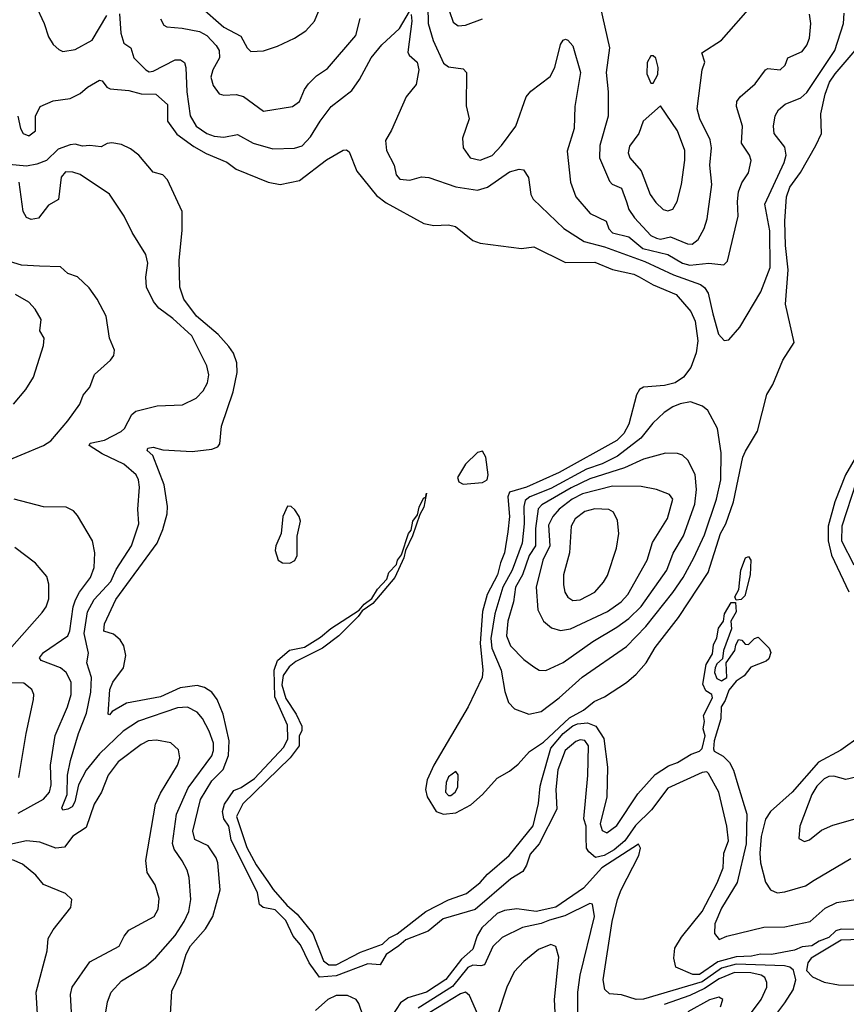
# Model space of a CAD drawing. Extents: x 1443846 to 1577407, y 839182 to 927291.
# Tile 24 of 256: x 1473327 to 1476716, y 846795 to 850831. Entities that reach past the tile are written whole.
import ezdxf

# ---------------------------------------------------------------- set-up
doc = ezdxf.new("R2010")
doc.units = 0

msp = doc.modelspace()

# ---------------------------------------------------------------- linework, layer by layer
at = {"layer": '0CON20XD'}
for points in [[(1473390.9, 850895), (1473428.5, 850815), (1473445, 850761.2), (1473465, 850728.8), (1473488.3, 850708.3), (1473505, 850700.8), (1473555, 850708.9), (1473625, 850746.2), (1473685, 850847.9)], [(1474065, 850888.2), (1474165, 850799.5), (1474233.5, 850763.5), (1474260, 850715), (1474275, 850700.6), (1474326.4, 850703.6), (1474385, 850721.8), (1474454.2, 850755), (1474500.6, 850785), (1474535.5, 850825), (1474559.7, 850880.3)], [(1475000.3, 850885), (1475001.9, 850815), (1475022.4, 850745), (1475065, 850652.2), (1475085, 850637.1), (1475145, 850629.2), (1475159.2, 850615), (1475157.7, 850477.7), (1475170, 850425), (1475143.5, 850345), (1475146.2, 850306.2), (1475174.2, 850264.2), (1475215, 850254.7), (1475265, 850274.3), (1475302.7, 850315), (1475361.1, 850395), (1475404, 850515), (1475422.4, 850537.6), (1475501.7, 850598.3), (1475521.1, 850635), (1475545, 850728.8), (1475555, 850746.2), (1475565, 850751.2), (1475575, 850746.2), (1475595, 850723.8), (1475627.1, 850615), (1475603.2, 850475), (1475600.4, 850385), (1475572.1, 850292.1), (1475585.5, 850165), (1475607.3, 850105), (1475666.3, 850036.3), (1475732.2, 850005), (1475743.1, 849973.1), (1475757.2, 849957.2), (1475825, 849940.8), (1475882.9, 849892.9), (1475985, 849868.9), (1476045, 849833.2), (1476075, 849824.8), (1476152.5, 849832.5), (1476214.5, 849825.5), (1476229.1, 849840.9), (1476273.6, 850025), (1476270.2, 850085), (1476274.8, 850125.2), (1476288.3, 850161.7), (1476315, 850203.8), (1476326.2, 850253.8), (1476319.6, 850275), (1476286.9, 850325), (1476291.2, 850395), (1476266.2, 850475), (1476267.1, 850495), (1476281.5, 850515), (1476342.4, 850567.6), (1476385, 850625.7), (1476395, 850631.1), (1476445, 850625.4), (1476466.2, 850645), (1476476.1, 850673.9), (1476535, 850700), (1476555, 850726), (1476565.4, 850755), (1476570.8, 850815), (1476565, 850853.3)], [(1475707.5, 850885), (1475745.3, 850715.3), (1475731.9, 850615), (1475739.7, 850535), (1475739.6, 850435), (1475706.6, 850315), (1475704.7, 850265), (1475745, 850168.6), (1475756.7, 850156.7), (1475795, 850140.9), (1475815, 850084), (1475825, 850052.2), (1475848.2, 850018.2), (1475915, 849946.8), (1475937.8, 849935), (1475955, 849931), (1475995, 849940.5), (1476065, 849912.6), (1476085, 849910.9), (1476109.7, 849930.3), (1476134, 849975), (1476145.3, 850015), (1476164.7, 850154.7), (1476156.9, 850235), (1476164.3, 850305), (1476158.5, 850338.5), (1476115.5, 850425), (1476105.5, 850465), (1476125.7, 850625), (1476136.4, 850656.4), (1476123.8, 850695), (1476205, 850747.1), (1476334.4, 850895)], [(1473737.1, 850855), (1473742.7, 850775), (1473754.3, 850734.3), (1473782.5, 850715), (1473795.3, 850675), (1473845, 850624.6), (1473857.7, 850617.7), (1473875, 850619.4), (1473965, 850666.9), (1473986.2, 850666.2), (1474002.9, 850655), (1474009.1, 850635), (1474013, 850535), (1474026.2, 850436.2), (1474051.6, 850395), (1474095, 850364.8), (1474125, 850353), (1474165, 850349.7), (1474220.4, 850360.4), (1474285, 850324.6), (1474365, 850302.1), (1474454.7, 850304.7), (1474486.2, 850313.8), (1474519.9, 850350.1), (1474559.1, 850415), (1474604.8, 850475.2), (1474689.8, 850540.2), (1474720.8, 850585), (1474767.9, 850675), (1474812.2, 850727.8), (1474885.2, 850794.8), (1474925, 850864)], [(1474932.6, 850852.6), (1474935.7, 850825), (1474918.2, 850698.2), (1474924.7, 850684.7), (1474956.7, 850656.7), (1474963.5, 850625), (1474952.7, 850565), (1474911.3, 850515), (1474852, 850378), (1474827.3, 850335), (1474830.7, 850295), (1474862.7, 850235), (1474871.5, 850195), (1474886.6, 850176.6), (1474926.6, 850173.4), (1474975, 850186.9), (1475005, 850184.4), (1475115, 850146), (1475205, 850131.8), (1475245, 850143.9), (1475335, 850207.5), (1475375, 850217.5), (1475392.5, 850215), (1475413.4, 850183.4), (1475423.1, 850115), (1475432.2, 850095), (1475558.2, 849975), (1475641.3, 849921.3), (1475725, 849899.4), (1475890.3, 849840.3), (1476007.9, 849785), (1476118.5, 849745), (1476135, 849732.9), (1476149.5, 849709.5), (1476169.6, 849625), (1476192.3, 849542.3), (1476215, 849516.2), (1476235, 849518), (1476279.5, 849570.5), (1476365.6, 849715), (1476404.6, 849815.4), (1476403, 849965), (1476382.4, 850075), (1476461.4, 850245), (1476469.5, 850275), (1476465, 850308.6), (1476420.4, 850365), (1476418.2, 850395), (1476425, 850436.7), (1476438.5, 850461.5), (1476465.6, 850485), (1476530, 850510), (1476555, 850532.2), (1476669.3, 850705), (1476704.7, 850815), (1476707.5, 850857.5)], [(1475089.7, 850865), (1475105, 850820.8), (1475125, 850805.6), (1475155, 850807.8), (1475225.3, 850834.7)], [(1473904.6, 850834.6), (1473918.6, 850808.6), (1473931.2, 850801.2), (1473993.3, 850796.7), (1474065, 850782.3), (1474095, 850765.7), (1474132.9, 850725), (1474145.8, 850705), (1474146.2, 850673.8), (1474119.6, 850625), (1474111.3, 850595), (1474120.4, 850560.4), (1474145, 850526.9), (1474165, 850520.9), (1474215, 850524.6), (1474245, 850516.4), (1474326.4, 850456.4), (1474446.2, 850475), (1474475, 850495.8), (1474495.4, 850545), (1474511.8, 850568.2), (1474545, 850600.5), (1474589.4, 850630.6), (1474705, 850765.6), (1474723.3, 850835)], [(1474345.5, 850165.5), (1474395, 850155.6), (1474475, 850172), (1474585, 850256.9), (1474654.1, 850295.9), (1474667.5, 850297.5), (1474678.7, 850288.7), (1474710.2, 850210.2), (1474790.6, 850110.6), (1474830.5, 850080.5), (1474985, 849995.6), (1475025, 849986.8), (1475085, 849989.6), (1475113.8, 849983.8), (1475185, 849925.7), (1475215, 849914.3), (1475385, 849893.1), (1475435, 849900), (1475565, 849835.4), (1475685, 849836.7), (1475757.6, 849807.6), (1475845, 849787.7), (1475866.6, 849776.6), (1475925, 849744.3), (1476018.8, 849705), (1476079.1, 849635), (1476096.6, 849595), (1476107.1, 849515), (1476100.2, 849465), (1476078.4, 849405), (1476049.6, 849365), (1476015, 849342.6), (1475971.4, 849331.4), (1475885.3, 849324.7), (1475868.1, 849315), (1475856.9, 849293.1), (1475825, 849173.3), (1475803.8, 849135), (1475775, 849106.5), (1475539.3, 848975), (1475405, 848915.1), (1475335.3, 848895), (1475329.4, 848875), (1475336.2, 848795), (1475328.1, 848731.9), (1475315.2, 848645.2), (1475298.4, 848605), (1475286.9, 848555), (1475243.7, 848475), (1475224.5, 848405), (1475215.8, 848275), (1475226.7, 848165), (1475223, 848135), (1475166.1, 848013.9), (1475026, 847775), (1474998.1, 847715), (1474991.1, 847675), (1474997.5, 847645), (1475035.6, 847585.6), (1475065, 847574.6), (1475115, 847579.9), (1475177.5, 847612.5), (1475225, 847654.8), (1475285, 847722.3), (1475335, 847750.4), (1475370.9, 847779.1), (1475418, 847832), (1475475, 847870.2), (1475581, 847969), (1475638.9, 848001.1), (1475683, 848037), (1475725, 848055.6), (1475815, 848113.8), (1475855, 848148.2), (1475895.3, 848195), (1475932.6, 848257.4), (1476028.7, 848381.3), (1476149.8, 848565), (1476200.1, 848725), (1476222, 848765), (1476254.1, 848855), (1476292.5, 849037.5), (1476303, 849063), (1476352.5, 849145), (1476390, 849295), (1476415.7, 849335), (1476455.6, 849435), (1476502.1, 849507.9), (1476467, 849665), (1476478.4, 849805), (1476467.3, 849905), (1476464.8, 850005.2), (1476471.9, 850105), (1476485.3, 850145), (1476528, 850205), (1476591.8, 850315), (1476614.1, 850365), (1476611.3, 850445), (1476629.1, 850525), (1476647.8, 850575), (1476671.4, 850608.6), (1476777.1, 850732.9)], [(1475925, 850570), (1475944.1, 850605.9), (1475945.6, 850635), (1475935, 850672.5), (1475925, 850682.5), (1475915, 850682.5), (1475900, 850655), (1475898.3, 850608.3), (1475915, 850570), (1475925, 850570)], [(1473320.4, 850435), (1473330.2, 850385), (1473341.3, 850365), (1473365, 850354.2), (1473392.2, 850375), (1473392.7, 850435), (1473410.8, 850475), (1473465, 850497.8), (1473535, 850508.2), (1473575, 850528.2), (1473605, 850554.5), (1473655, 850582.9), (1473665, 850580), (1473684.5, 850554.5), (1473697.8, 850547.8), (1473775, 850541.2), (1473825, 850527.1), (1473885.7, 850525.7), (1473933, 850483), (1473933.6, 850415), (1473971.9, 850361.9), (1474041.1, 850311.1), (1474092.3, 850282.3), (1474176.9, 850246.9), (1474215, 850218.2), (1474345.5, 850165.5)], [(1475985, 850047.8), (1476005, 850054.3), (1476023.6, 850085), (1476040.3, 850155), (1476054.7, 850255), (1476054.1, 850295), (1476024, 850375), (1475955, 850477.5), (1475883.3, 850415), (1475866.4, 850365), (1475827.7, 850312.3), (1475822.1, 850285), (1475828.5, 850265), (1475875, 850211.1), (1475912.7, 850115), (1475935, 850081.1), (1475965, 850052.5), (1475985, 850047.8)], [(1473945.5, 846755), (1473950.7, 846849.3), (1473987.8, 846925), (1474009.8, 847000.2), (1474027.3, 847035), (1474089.6, 847105), (1474119.3, 847155), (1474149.8, 847265), (1474140, 847375), (1474132.5, 847395), (1474100.4, 847445), (1474045, 847470.9), (1474037.3, 847505), (1474068.8, 847635), (1474115, 847710.7), (1474162.1, 847757.9), (1474182.9, 847815), (1474186.9, 847875), (1474162.2, 847985), (1474136.6, 848045), (1474115, 848074.1), (1474085, 848094.4), (1474055, 848102.3), (1473985, 848092.4), (1473905, 848056.1), (1473765, 848029.4), (1473707.1, 847995), (1473695, 847982), (1473690, 847985), (1473696.5, 848085), (1473709.4, 848115), (1473753.2, 848175), (1473762.3, 848225), (1473754.1, 848264.1), (1473738.9, 848288.9), (1473712.2, 848312.2), (1473672.5, 848325), (1473675.5, 848355), (1473721.8, 848455), (1473891.2, 848685), (1473915, 848740.8), (1473931.8, 848805), (1473932.9, 848835), (1473919.6, 848925), (1473873.6, 849045), (1473850, 849065), (1473853.5, 849075), (1473875, 849079.4), (1473915, 849067.3), (1474035, 849060.6), (1474115, 849070.5), (1474139.2, 849080.8), (1474148, 849092), (1474154.8, 849165), (1474202.5, 849305), (1474219.4, 849385), (1474218.2, 849425), (1474204.4, 849464.4), (1474185, 849491.8), (1474140.6, 849540.6), (1474052.7, 849615), (1474000, 849685), (1473984.6, 849735), (1473981.4, 849845), (1473993.9, 849966.1), (1473994, 850045), (1473933.6, 850175), (1473915, 850195.5), (1473875, 850205.7), (1473815.7, 850275.7), (1473781.9, 850301.9), (1473745, 850319.1), (1473705, 850326.4), (1473686.1, 850323.9), (1473660.9, 850309.1), (1473615, 850315.4), (1473585, 850311.8), (1473555, 850320.9), (1473535, 850318.2), (1473485, 850300.6), (1473437, 850253), (1473398.4, 850238.4), (1473355, 850229.8), (1473155, 850249.1)], [(1473679.1, 846755), (1473687.1, 846805), (1473702.1, 846845), (1473745, 846890.9), (1473846.4, 846953.6), (1473885, 846987.5), (1473965, 847077.3), (1474002.3, 847135), (1474020.3, 847175), (1474028.6, 847225), (1474022, 847315), (1474014, 847345), (1473993, 847383), (1473960.9, 847430.9), (1473954.4, 847454.4), (1473970.5, 847575), (1474017.6, 847682.4), (1474115, 847813.9), (1474122, 847835), (1474121.9, 847865), (1474103.8, 847915), (1474076.4, 847966.4), (1474055, 847992.7), (1474015, 848013.8), (1473975, 848010), (1473814.7, 847955.3), (1473751.9, 847915), (1473655, 847822.3), (1473600, 847755), (1473568.4, 847695), (1473553.8, 847625), (1473542.1, 847605), (1473525, 847594.8), (1473505, 847590.9), (1473500.9, 847600.9), (1473522.1, 847655), (1473523.4, 847735), (1473536.2, 847795), (1473568.2, 847905), (1473601, 847989), (1473618.5, 848075), (1473621.8, 848135), (1473602.5, 848195), (1473609, 848235), (1473591.7, 848315), (1473605, 848403.3), (1473632.8, 848455), (1473701.2, 848528.8), (1473723.2, 848576.8), (1473786.5, 848675), (1473816.2, 848765), (1473812.5, 848825), (1473818.8, 848915), (1473814.6, 848945), (1473804.6, 848965), (1473755, 849009.6), (1473665, 849050.8), (1473612.9, 849085), (1473616.7, 849095), (1473675, 849107.8), (1473743, 849143), (1473756.9, 849155), (1473787.4, 849212.6), (1473804, 849226), (1473891.2, 849248.8), (1473995, 849252.2), (1474050.5, 849279.5), (1474079.8, 849310.2), (1474097.9, 849342.1), (1474103.2, 849375), (1474095, 849412), (1474033.1, 849535), (1473955, 849606.6), (1473898.6, 849648.6), (1473876.4, 849676.4), (1473847.7, 849735), (1473844.6, 849775), (1473852.6, 849832.6), (1473845, 849868.8), (1473788.9, 849958.9), (1473756, 850025), (1473695, 850116), (1473575, 850196.1), (1473545, 850206.2), (1473515, 850206.9), (1473497.2, 850185), (1473485.9, 850094.1), (1473445, 850070.6), (1473405, 850017.1), (1473375, 850011.5), (1473355, 850020), (1473341.8, 850045), (1473326, 850165)], [(1473240.5, 849009.5), (1473425.7, 849085), (1473454.5, 849105), (1473525, 849186.4), (1473573.6, 849255), (1473587.5, 849292.5), (1473615.5, 849325), (1473633.7, 849376.3), (1473700, 849435), (1473713.3, 849455), (1473716.1, 849476.1), (1473695.8, 849525.8), (1473682.5, 849615), (1473645.6, 849685), (1473612, 849732), (1473565, 849777.1), (1473525, 849790), (1473495, 849818.1), (1473409.1, 849820.9), (1473335, 849824.7), (1473235.3, 849855.3)], [(1473302.5, 849255), (1473353.1, 849315), (1473384.4, 849365), (1473425.6, 849495), (1473428.1, 849525), (1473410, 849555), (1473415, 849602.5), (1473390.6, 849645), (1473365, 849672.5), (1473310.8, 849705)], [(1475415, 847984.6), (1475465, 847995.5), (1475538.7, 848051.3), (1475633.6, 848136.4), (1475815, 848262), (1475895, 848344.1), (1476005, 848482.8), (1476048.1, 848545), (1476091.3, 848625), (1476135, 848719.5), (1476184.4, 848865), (1476201.9, 848945), (1476203.6, 849055), (1476188.5, 849155), (1476149.1, 849229.1), (1476126.9, 849246.9), (1476077.5, 849265), (1476035, 849256.4), (1476005, 849244.7), (1475969.2, 849220.8), (1475922.6, 849177.4), (1475874.2, 849115.8), (1475778.5, 849041.5), (1475715, 849010.1), (1475651.9, 848988.1), (1475505, 848909.1), (1475418.4, 848875), (1475400.2, 848859.8), (1475394.2, 848835.8), (1475396.2, 848765), (1475387.6, 848685), (1475345.9, 848575), (1475307.8, 848505), (1475274.9, 848395), (1475258.9, 848295), (1475263, 848255), (1475300.9, 848165), (1475316.8, 848076.8), (1475332.1, 848032.1), (1475356.3, 848006.3), (1475415, 847984.6)], [(1476801.4, 849118.6), (1476713.4, 848965), (1476668.8, 848855), (1476641.4, 848755), (1476641.4, 848695), (1476656.3, 848636.3), (1476726.3, 848486.3)], [(1475145, 848927.1), (1475225, 848933.4), (1475243.6, 848945), (1475248.6, 848965), (1475238, 849038), (1475225, 849062.2), (1475205, 849056.7), (1475155, 849008.7), (1475122.5, 848955), (1475127.3, 848937.3), (1475145, 848927.1)], [(1475485, 848162.9), (1475555, 848196), (1475677.1, 848282.9), (1475775, 848340.7), (1475825, 848376.6), (1475875, 848425.7), (1475980.2, 848575), (1476006.1, 848643.9), (1476049.4, 848715), (1476095.2, 848845), (1476102.3, 848905), (1476097.3, 848967.3), (1476066.9, 849025), (1476045.3, 849045.3), (1476025, 849052.2), (1475975, 849053.5), (1475885, 849030.2), (1475806.4, 848993.6), (1475665, 848949.1), (1475588.5, 848911.5), (1475467.9, 848842.1), (1475453.6, 848826.4), (1475441.8, 848745), (1475441.6, 848675), (1475415.9, 848635), (1475389.3, 848555), (1475360.5, 848505), (1475351.5, 848445), (1475329, 848365), (1475322.9, 848305), (1475339.6, 848265), (1475395, 848208.9), (1475435, 848177.8), (1475456.7, 848165), (1475485, 848162.9)], [(1475545, 848327.2), (1475585, 848333.7), (1475736.9, 848405), (1475793.4, 848445), (1475821.4, 848475), (1475900.3, 848615), (1475921.3, 848688.7), (1475983.8, 848786.2), (1476005.4, 848865), (1475992, 848885), (1475938.8, 848905), (1475875, 848917.3), (1475758.3, 848918.3), (1475635, 848887.4), (1475593, 848865), (1475538.7, 848825), (1475513.5, 848795), (1475495, 848759.2), (1475501.3, 848675), (1475472.2, 848615), (1475445.3, 848505), (1475451.5, 848411.5), (1475475.5, 848365), (1475507.8, 848337.8), (1475545, 848327.2)], [(1476756.6, 848935), (1476698.5, 848755), (1476697.2, 848695), (1476746.8, 848596.8)], [(1476755, 847102), (1476695, 847103.7), (1476674, 847096), (1476645, 847069.5), (1476605.4, 847054.6), (1476575, 847034.3), (1476535, 847030.6), (1476503.5, 847016.5), (1476410.4, 846999.6), (1476365, 847001.2), (1476327.4, 846992.6), (1476265, 846990.5), (1476190.1, 846969.8), (1476115, 846917.5), (1476087.4, 846917.4), (1476017, 846947), (1476008.7, 846985), (1476013.6, 847025), (1476040.2, 847069.8), (1476124.8, 847175), (1476187.2, 847292.8), (1476211.4, 847355), (1476214.2, 847415), (1476233.7, 847465), (1476227.2, 847525), (1476194.3, 847665), (1476151.8, 847741.8), (1476145, 847748.1), (1476125.5, 847745), (1475985, 847681.5), (1475917.5, 847592.5), (1475852.1, 847527.9), (1475807.8, 847465), (1475765, 847428.3), (1475723.4, 847405), (1475687.5, 847397.5), (1475660.6, 847420.6), (1475651.2, 847435), (1475650.5, 847479.5), (1475650, 847525), (1475639.9, 847555), (1475656.5, 847733.5), (1475658.9, 847855), (1475645, 847876.6), (1475625, 847879.5), (1475607, 847873), (1475563.9, 847836.1), (1475533.1, 847756.9), (1475525.5, 847675), (1475529.5, 847595), (1475456.9, 847453.1), (1475419.8, 847410.2), (1475405.2, 847365), (1475390.1, 847339.9), (1475340.5, 847309.5), (1475195, 847183.6), (1475064.2, 847145.8), (1475002.2, 847095), (1474910.6, 847059.4), (1474882.3, 847035), (1474830.6, 846999.4), (1474805, 846956.5), (1474755, 846961.5), (1474625, 846912), (1474556, 846906), (1474514.4, 846965), (1474478.9, 847038.9), (1474449.1, 847075), (1474418.3, 847138.3), (1474375, 847182.6), (1474325, 847191.8), (1474311.3, 847205), (1474301.8, 847251.8), (1474195, 847469.6), (1474185.2, 847525.2), (1474164.8, 847555), (1474158.4, 847585), (1474166.5, 847615), (1474205, 847671.4), (1474235, 847683.3), (1474289.6, 847720.4), (1474410.5, 847849.5), (1474426.5, 847883.5), (1474425, 847938.8), (1474372.9, 848055), (1474370.4, 848165), (1474384.8, 848205), (1474433.4, 848246.6), (1474495, 848259.1), (1474560.4, 848299.6), (1474602.7, 848335), (1474719.3, 848410.7), (1474739.4, 848435), (1474771.6, 848458.4), (1474795, 848496.9), (1474832.4, 848537.6), (1474841.2, 848565), (1474871.7, 848598.3), (1474875.8, 848615), (1474892.3, 848637.7), (1474921.5, 848725), (1474931.8, 848738.2), (1474939.4, 848775), (1474958.3, 848801.7), (1474965, 848833.3), (1474985, 848872.5), (1474990, 848870), (1474992.6, 848876.6), (1474995, 848890), (1474992.6, 848876.6), (1474985, 848833.3), (1474967.4, 848802.6), (1474937.9, 848715), (1474908.9, 848655), (1474902.5, 848625), (1474865, 848544.4), (1474775, 848437.5), (1474731.5, 848408.5), (1474715.3, 848385), (1474635.3, 848305), (1474569.5, 848255), (1474459.7, 848200.3), (1474431.9, 848178.1), (1474407.5, 848142.5), (1474402.7, 848105), (1474418.7, 848048.7), (1474461.1, 847985), (1474483.8, 847935), (1474483.7, 847916.3), (1474473.3, 847895), (1474473.6, 847855), (1474436.6, 847805), (1474242.6, 847617.4), (1474215.9, 847565), (1474258.2, 847438.2), (1474296.5, 847366.5), (1474347.4, 847295), (1474366.4, 847266.4), (1474422.2, 847202.2), (1474465, 847164.7), (1474529, 847085), (1474573.2, 846973.2), (1474595, 846956.4), (1474625, 846957), (1474725, 847009.6), (1474815, 847041.4), (1474841.7, 847068.3), (1474875.5, 847084.5), (1474992.4, 847175), (1475085, 847224.1), (1475159.9, 847250.1), (1475216, 847294), (1475245, 847328.1), (1475334.8, 847405), (1475433, 847527), (1475455, 847618), (1475460.8, 847689.2), (1475468.5, 847715), (1475505.4, 847845), (1475555, 847904.6), (1475595, 847936.5), (1475615, 847945.1), (1475655, 847948.6), (1475689.3, 847935), (1475722, 847885), (1475737.6, 847767.6), (1475734.8, 847645), (1475706.8, 847535), (1475715, 847507.5), (1475735, 847497.9), (1475775, 847528.4), (1475862.4, 847657.6), (1475933.3, 847736.7), (1475987.8, 847772.2), (1476025, 847786.2), (1476079.7, 847820.3), (1476115, 847832.2), (1476125.8, 847844.2), (1476138.1, 847895), (1476130, 847925), (1476135.3, 847955), (1476130.9, 847979.1), (1476168.1, 848051.9), (1476165, 848065.5), (1476140, 848080), (1476127.8, 848107.8), (1476142, 848188), (1476168, 848232), (1476171.6, 848268.4), (1476185, 848296.7), (1476192.7, 848337.3), (1476213.3, 848365), (1476216.8, 848395), (1476245, 848441.8), (1476261.7, 848441.7), (1476265.5, 848404.5), (1476243.1, 848365), (1476245.8, 848334.2), (1476213.1, 848245), (1476208.6, 848211.4), (1476185, 848191.4), (1476178.5, 848175), (1476176.4, 848155), (1476185, 848130.8), (1476205, 848121.5), (1476226.2, 848135), (1476223.3, 848195), (1476260, 848245), (1476263, 848267), (1476275, 848290), (1476288.3, 848288.3), (1476301.7, 848271.7), (1476315, 848270), (1476340, 848295), (1476355, 848300), (1476400, 848255), (1476407, 848237), (1476398.3, 848211.7), (1476388.3, 848201.7), (1476325, 848177.5), (1476298.3, 848141.7), (1476265, 848120), (1476235, 848083.3), (1476220, 848040), (1476203.6, 848015), (1476201.9, 847965), (1476174.4, 847875), (1476171.7, 847841.7), (1476175, 847833), (1476211.9, 847811.9), (1476236.9, 847786.9), (1476254.5, 847755), (1476271.7, 847695), (1476308, 847575), (1476306.5, 847453.5), (1476269.4, 847295), (1476205, 847190), (1476177.6, 847125), (1476176.5, 847085), (1476195, 847060.8), (1476226, 847074), (1476378.1, 847111.9), (1476465, 847113.1), (1476568, 847135), (1476630.3, 847189.7), (1476677.2, 847212.8), (1476855, 847240.6)], [(1473321.7, 847578.3), (1473425, 847636.5), (1473450.3, 847665), (1473456, 847695), (1473453.9, 847775), (1473472.9, 847897.1), (1473523.2, 848015), (1473538.1, 848065), (1473538.9, 848115), (1473518.6, 848155), (1473494.8, 848174.8), (1473415.8, 848205), (1473408.1, 848215), (1473425, 848236.7), (1473525, 848305.5), (1473533.7, 848326.3), (1473546.3, 848423.7), (1473556.5, 848453.5), (1473572, 848485), (1473617.6, 848545), (1473632.5, 848585), (1473635.5, 848645.5), (1473625.8, 848695), (1473565, 848798.8), (1473547.9, 848817.9), (1473517.7, 848832.3), (1473425, 848833.8), (1473305, 848865.3)], [(1474435, 848603.1), (1474455, 848614.4), (1474464.5, 848635), (1474465.7, 848714.3), (1474478.8, 848775), (1474473.3, 848795), (1474455, 848822.5), (1474440, 848835), (1474425, 848836.7), (1474406, 848795), (1474398.9, 848725), (1474377.8, 848675), (1474375.5, 848655), (1474387.5, 848615), (1474405, 848604.6), (1474435, 848603.1)], [(1475595, 848450.9), (1475625, 848452.7), (1475685.5, 848485), (1475721.5, 848525), (1475737, 848553), (1475774.5, 848665), (1475784.5, 848725), (1475778.3, 848778.3), (1475762, 848812), (1475743.1, 848823.1), (1475685, 848825.8), (1475645, 848815.3), (1475604.6, 848785), (1475588.2, 848755), (1475581.8, 848645), (1475557.3, 848555), (1475556.7, 848515), (1475563.1, 848485), (1475575, 848464.4), (1475595, 848450.9)], [(1473263.5, 848225), (1473419.5, 848400.5), (1473436.5, 848425), (1473446.7, 848456.7), (1473446.6, 848516.6), (1473439.1, 848549.1), (1473392.8, 848602.8), (1473307.6, 848667.6)], [(1476265, 848451.2), (1476259.6, 848465), (1476276.2, 848495), (1476284.5, 848575), (1476303.5, 848625), (1476315, 848630.8), (1476324.4, 848615), (1476322.3, 848555), (1476300.6, 848469.4), (1476285, 848454.4), (1476265, 848451.2)], [(1473324.5, 847725), (1473353.8, 847905), (1473384.4, 848045), (1473385.6, 848065), (1473377.5, 848085), (1473345, 848111.5), (1473213.1, 848113.1)], [(1473899.1, 847229.1), (1473882.9, 847285), (1473850, 847335), (1473844.6, 847385), (1473883.7, 847615), (1473905, 847661.1), (1473973.8, 847775), (1473983.8, 847805), (1473978.3, 847838.3), (1473947.6, 847867.6), (1473888.4, 847878.4), (1473854.6, 847874.6), (1473825, 847860.6), (1473731.2, 847788.8), (1473690, 847735), (1473662.7, 847665), (1473632.4, 847615), (1473600.6, 847519.4), (1473545, 847484.4), (1473510.7, 847439.3), (1473475, 847434.6), (1473409.5, 847459.5), (1473355, 847464.8), (1473275, 847447.3)], [(1476775, 847893.6), (1476693.7, 847836.3), (1476602.2, 847787.8), (1476495, 847664.8), (1476405, 847585.9), (1476385, 847554.4), (1476366.9, 847483.1), (1476361.7, 847415), (1476365.3, 847375), (1476385.6, 847295.6), (1476405, 847264.6), (1476432.3, 847252.3), (1476465, 847256.8), (1476549.2, 847280.8), (1476585, 847304.7), (1476735, 847392.3)], [(1475095, 847650.6), (1475112.9, 847665), (1475123.3, 847685), (1475125.7, 847735.7), (1475115, 847750), (1475085, 847727.5), (1475075.6, 847705), (1475073.3, 847665), (1475085, 847650.8), (1475095, 847650.6)], [(1476755, 847725.6), (1476715, 847716.8), (1476665, 847730.8), (1476645, 847728.5), (1476625, 847719.7), (1476595, 847689.1), (1476574.4, 847655), (1476525.6, 847525), (1476522, 847475), (1476545, 847462), (1476565, 847470), (1476615, 847508.5), (1476661.1, 847528.9), (1476835, 847578.8)], [(1476320.4, 846609.6), (1476465, 846801.8), (1476498.2, 846855), (1476510, 846895), (1476500.4, 846935), (1476485, 846947.3), (1476463.1, 846953.1), (1476265, 846959.5), (1476205, 846943.6), (1476125, 846887.6), (1475885, 846817), (1475855, 846815.2), (1475795, 846834.7), (1475745, 846838.2), (1475726, 846856), (1475719.1, 846895), (1475756.8, 847135), (1475778.4, 847225), (1475793.3, 847265), (1475866.4, 847405), (1475872.9, 847435), (1475865, 847451.9), (1475714.8, 847355.2), (1475638.7, 847271.3), (1475526.2, 847193.8), (1475445, 847175.7), (1475365, 847186.3), (1475315, 847179.1), (1475285, 847166.8), (1475221.9, 847108.1), (1475203.6, 847076.4), (1475185, 847021.1), (1475139.2, 846980.8), (1475075, 846896.4), (1474995, 846845.7), (1474918.4, 846821.6), (1474888.3, 846801.7), (1474853, 846747)], [(1473400, 846755), (1473395.4, 846845), (1473440, 847015), (1473444.5, 847065), (1473465, 847100.8), (1473537.4, 847192.6), (1473541.2, 847225), (1473515, 847248.8), (1473425, 847286.9), (1473393.1, 847325), (1473339.1, 847369.1), (1473297.8, 847387.8)], [(1473545.6, 846665), (1473535.3, 846835), (1473542.2, 846865), (1473615, 846969.1), (1473735, 847033.3), (1473755.5, 847075), (1473775, 847098.5), (1473879.4, 847155), (1473895.5, 847185), (1473899.1, 847229.1)], [(1475616.2, 846726.2), (1475615.7, 846845), (1475625.2, 846915), (1475684.6, 847155), (1475675.4, 847205.4), (1475665, 847208.5), (1475562.7, 847157.3), (1475500.2, 847139.8), (1475465, 847125.8), (1475389.3, 847110.7), (1475305, 847069.6), (1475267.8, 847032.2), (1475232.9, 846957.1), (1475217.6, 846952.4), (1475185, 846955.1), (1475165, 846946.4), (1475101.5, 846868.5), (1474960.5, 846779.5)], [(1476765, 846874.3), (1476832.4, 846887.6), (1476935, 846923.4), (1477015, 846964.7), (1477115, 847030.4), (1477151.5, 847055), (1477165.4, 847075), (1477154.2, 847085), (1477025, 847107.1), (1476845, 847089.4), (1476775, 847060.5), (1476695, 847058.5), (1476571.9, 846985), (1476558.4, 846965), (1476553.8, 846933.8), (1476577.9, 846907.9), (1476625, 846885.9), (1476685, 846875.7), (1476765, 846874.3)], [(1475532.6, 846575), (1475520.2, 846815), (1475538.1, 846988.1), (1475525, 847032), (1475505, 847040.5), (1475455, 847020.4), (1475395, 846970.9), (1475355, 846928.1), (1475324.3, 846865.8), (1475284.7, 846745.3)], [(1476229, 846631), (1476366.8, 846815), (1476390, 846865), (1476390.9, 846885), (1476382.5, 846905), (1476367.3, 846915), (1476325, 846924.2), (1476258.6, 846925), (1476195, 846899.7), (1476135, 846860.4), (1476075, 846831.6), (1475970, 846795)], [(1474756.5, 846686.5), (1474718.4, 846798.4), (1474707.3, 846815), (1474671.5, 846831.5), (1474625, 846830.7), (1474590.4, 846815), (1474539.8, 846770.2)], [(1475215, 846731.9), (1475171, 846831), (1475155, 846844.6), (1475135, 846838.7), (1475008.7, 846761.3)], [(1476201.1, 846785), (1476210.8, 846815), (1476194.4, 846824.4), (1476155, 846814.2), (1476066.1, 846763.9)]]:
    msp.add_lwpolyline(points, dxfattribs=at)

doc.saveas('drawing.dxf')
